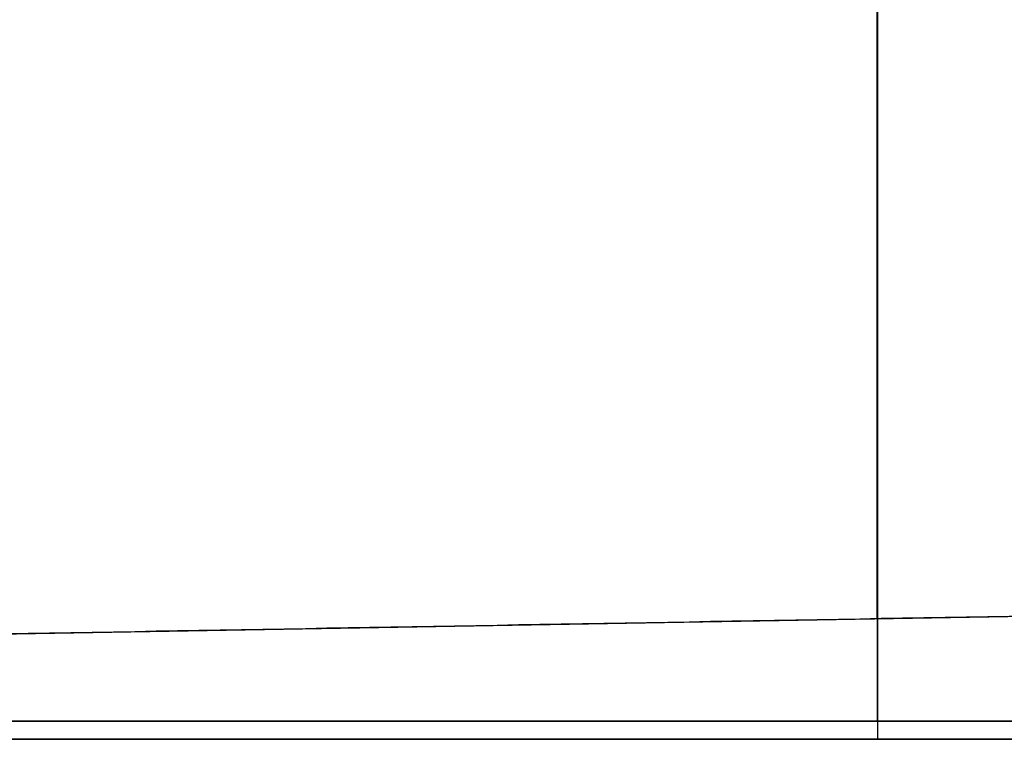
# Model space of a CAD drawing. Header units: millimetres. Extents: x 0 to 290, y -65 to 65.
# Tile 180 of 256: x 221.14 to 223.85, y -37.5 to -35.52. Entities that reach past the tile are written whole.
import ezdxf

# ---------------------------------------------------------------- set-up
doc = ezdxf.new("R2010")
doc.units = ezdxf.units.MM
doc.layers.add('Layer 01', color=7, linetype='Continuous', true_color=0x000000)

# ---------------------------------------------------------------- blocks, each defined once
blk = doc.blocks.new('Block 01')
at = {"layer": 'Layer 01'}
for p, q in [((223.4984, -37.1684, -67), (223.4984, -33.9913, -67)), ((208.5698, -37.429, -65.6939), (238.5666, -36.9054, -65.6939)), ((223.5682, -37.1672, -67), (223.5682, -37.1672, -64.6497))]:
    blk.add_line(p, q, dxfattribs=at)
for points in [[(238.5666, -36.9054, -67), (223.5682, -37.1672, -67), (208.5698, -37.429, -67)], [(238.5666, -36.9054, -64.3879), (223.5682, -37.1672, -64.6497), (208.5698, -37.429, -64.9115)]]:
    blk.add_open_spline(points, degree=2, dxfattribs=at)

msp = doc.modelspace()

# ---------------------------------------------------------------- linework, layer by layer
at = {"layer": 'Layer 01'}
for p, q in [((223.5, -37.45, -87), (223.5, -32.85, -87)), ((223.5, -37.45, -90.9), (223.5, -34.3559, -90.9)), ((223.5, -35.3, -87), (223.5, -37.5, -87)), ((223.5, -35.3, -67), (223.5, -37.5, -67)), ((238.45, -37.45, -88.95), (208.55, -37.45, -88.95)), ((223.5, -37.45, -87), (223.5, -37.45, -90.9)), ((238.5, -37.5, -77), (208.5, -37.5, -77)), ((223.5, -37.5, -67), (223.5, -37.5, -87))]:
    msp.add_line(p, q, dxfattribs=at)
for points in [[(208.55, -37.45, -90.9), (223.5, -37.45, -90.9), (238.45, -37.45, -90.9)], [(208.55, -37.45, -87), (223.5, -37.45, -87), (238.45, -37.45, -87)], [(238.5, -37.5, -87), (223.5, -37.5, -87), (208.5, -37.5, -87)], [(208.5, -37.5, -67), (223.5, -37.5, -67), (238.5, -37.5, -67)]]:
    msp.add_open_spline(points, degree=2, dxfattribs=at)

# ---------------------------------------------------------------- block references
msp.add_blockref('Block 01', (0, 0), dxfattribs=at)

doc.saveas('drawing.dxf')
